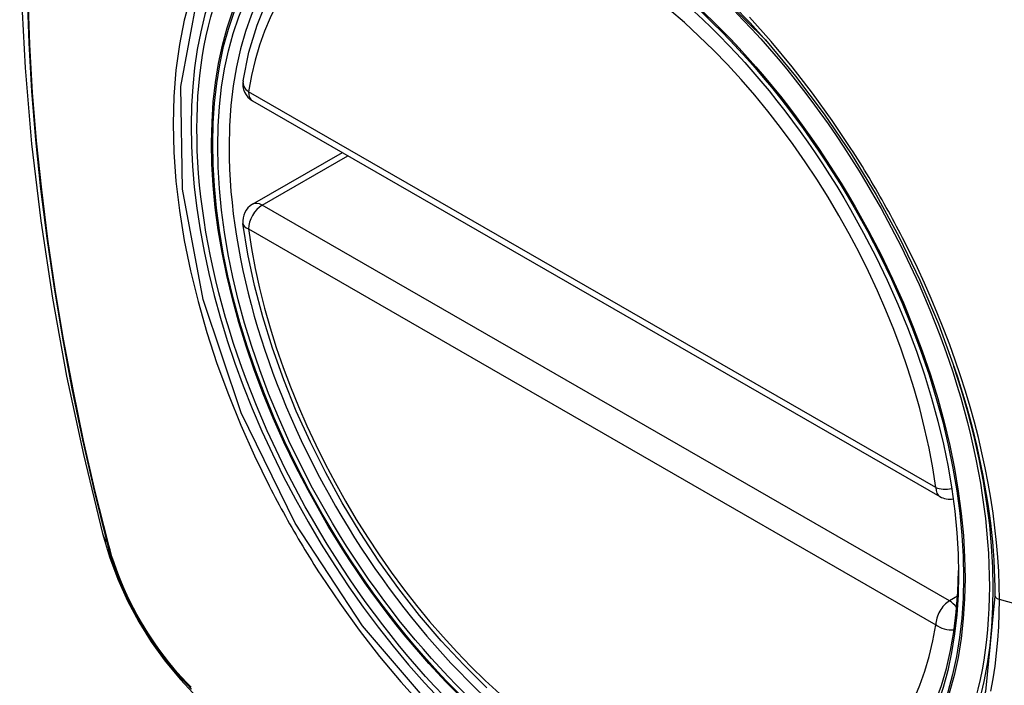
# Model space of a CAD drawing. Header units: inches. Extents: x 77.6 to 89.6, y 22.6 to 48.7.
# Tile 4 of 22: x 87.324 to 87.926, y 26.267 to 26.674. Entities that reach past the tile are written whole.
import ezdxf

# ---------------------------------------------------------------- set-up
doc = ezdxf.new("R2010")
doc.units = ezdxf.units.IN
doc.header["$MEASUREMENT"] = 0
doc.layers.add('Visible Edges(ANSI)', color=7, linetype='Continuous', lineweight=25)
doc.layers.add('Visible Tangent Edges(ANSI)', color=7, linetype='Continuous', lineweight=25)

msp = doc.modelspace()

# ---------------------------------------------------------------- linework, layer by layer
at = {"layer": 'Visible Edges(ANSI)'}
for p, q in [((87.46655, 26.62402), (87.88629, 26.38231)), ((87.46655, 26.56081), (87.52144, 26.59241))]:
    msp.add_line(p, q, dxfattribs=at)
at = {"layer": 'Visible Edges(ANSI)', "flags": 128}
for points in [[(87.37841, 27.06772), (87.36558, 27.02961), (87.35452, 26.99038), (87.34523, 26.95009), (87.33767, 26.90882), (87.33183, 26.86663), (87.32769, 26.82358), (87.32522, 26.77974), (87.3244, 26.73516), (87.32521, 26.68992), (87.32764, 26.64407), (87.33166, 26.59767), (87.33725, 26.55079), (87.3444, 26.5035), (87.35308, 26.45587), (87.36327, 26.40796), (87.37495, 26.35983)], [(87.46079, 26.63616), (87.4644, 26.65372), (87.46935, 26.67028), (87.47562, 26.68575), (87.48322, 26.70001), (87.49212, 26.71296), (87.50229, 26.72448), (87.51365, 26.73446), (87.52613, 26.74279)], [(87.77989, 26.66116), (87.79827, 26.63911), (87.81567, 26.61593), (87.83208, 26.59169), (87.84736, 26.56658), (87.86141, 26.54076), (87.87413, 26.51441), (87.88544, 26.48771), (87.89528, 26.46078)], [(87.60959, 26.26556), (87.59553, 26.27946), (87.58186, 26.29421), (87.56864, 26.30975), (87.55594, 26.32602), (87.5438, 26.34293), (87.53227, 26.36042), (87.52142, 26.3784), (87.51128, 26.3968), (87.50191, 26.41553), (87.49334, 26.43451), (87.48561, 26.45366), (87.47877, 26.47289), (87.47283, 26.49212), (87.46783, 26.51126), (87.4638, 26.53024), (87.46075, 26.54896)], [(87.37495, 26.35983), (87.37918, 26.34554), (87.38433, 26.33181), (87.39031, 26.3186), (87.39712, 26.30587), (87.40474, 26.29361), (87.41319, 26.28181), (87.42252, 26.27049), (87.43279, 26.25967)]]:
    msp.add_lwpolyline(points, dxfattribs=at)
at = {"layer": 'Visible Edges(ANSI)'}
for centre, start, end in [((87.47245, 26.63426), 170.73318, 240.06401), ((87.47245, 26.55057), 119.93599, 187.8207), ((87.89219, 26.39254), 240.06401, 281.2647)]:
    msp.add_arc(centre, 0.01181, start, end, dxfattribs=at)
msp.add_ellipse((87.67501, 26.46735), major_axis=(0.15718, -0.27294), ratio=0.578093, start_param=2.362013, end_param=7.062765, dxfattribs=at)
msp.add_ellipse((87.67153, 26.46535), major_axis=(-0.15963, 0.2772), ratio=0.578093, dxfattribs=at)
at = {"layer": 'Visible Tangent Edges(ANSI)'}
for p, q in [((87.88384, 26.38773), (87.4641, 26.62945)), ((87.47245, 26.56023), (87.52489, 26.59043)), ((87.89219, 26.31851), (87.47245, 26.56023)), ((87.4641, 26.54576), (87.88384, 26.30405)), ((87.37847, 26.35373), (87.37835, 26.35418)), ((87.89718, 26.32139), (87.89219, 26.31851)), ((88.10745, 26.26818), (87.92271, 26.31941))]:
    msp.add_line(p, q, dxfattribs=at)
at = {"layer": 'Visible Tangent Edges(ANSI)', "flags": 128}
for points in [[(87.7294, 26.71121), (87.77984, 26.66121)], [(87.32888, 26.68812), (87.32992, 26.65916), (87.33165, 26.62983), (87.33406, 26.60018), (87.33716, 26.57024), (87.34092, 26.54005), (87.34537, 26.50961), (87.35048, 26.47893), (87.35627, 26.44805), (87.36271, 26.41699), (87.36981, 26.38577), (87.37757, 26.35441)], [(87.37835, 26.35418), (87.37058, 26.38546), (87.36346, 26.41661), (87.357, 26.44761), (87.3512, 26.47843), (87.34607, 26.50905), (87.34161, 26.53943), (87.33783, 26.56957), (87.33472, 26.59945), (87.3323, 26.62905), (87.33056, 26.65831), (87.32951, 26.68722)], [(87.42863, 26.68733), (87.42486, 26.67316), (87.42191, 26.6583), (87.4198, 26.64277), (87.41853, 26.62663), (87.4181, 26.60991), (87.41854, 26.59267), (87.41983, 26.57501), (87.42196, 26.55699), (87.42493, 26.53866), (87.42872, 26.52009), (87.43332, 26.50135), (87.43871, 26.48248), (87.44489, 26.46355), (87.45182, 26.44465), (87.45947, 26.42586), (87.46781, 26.40723), (87.47682, 26.38881)], [(87.91997, 26.32156), (87.91421, 26.26326), (87.89723, 26.21431), (87.86971, 26.1768), (87.83315, 26.15279), (87.78916, 26.14328), (87.73957, 26.14858), (87.68679, 26.16846), (87.63322, 26.20201), (87.58143, 26.24768), (87.53373, 26.30327), (87.49254, 26.36612), (87.45967, 26.43351), (87.43642, 26.50264), (87.42392, 26.57009), (87.42277, 26.63275), (87.43303, 26.68754)], [(87.83203, 26.59494), (87.8206, 26.61202), (87.80865, 26.62861), (87.79623, 26.64468), (87.78337, 26.66016), (87.77011, 26.675)], [(87.86355, 26.54034), (87.86235, 26.54267), (87.86114, 26.54499), (87.85991, 26.54732), (87.85868, 26.54964), (87.85744, 26.55195), (87.85619, 26.55426), (87.85492, 26.55657), (87.85365, 26.55887), (87.85237, 26.56116), (87.85108, 26.56345), (87.84978, 26.56574), (87.84847, 26.56802), (87.84715, 26.57029), (87.84582, 26.57256), (87.84448, 26.57483), (87.84313, 26.57709), (87.84178, 26.57934), (87.84041, 26.58159), (87.83904, 26.58383), (87.83765, 26.58606), (87.83626, 26.58829), (87.83486, 26.59052), (87.83345, 26.59273), (87.83203, 26.59494)], [(87.92271, 26.31941), (87.9226, 26.32792), (87.92227, 26.33656), (87.92173, 26.34532), (87.92098, 26.35419), (87.92001, 26.36316), (87.91883, 26.37221), (87.91744, 26.38133), (87.91585, 26.39052), (87.91405, 26.39976), (87.91204, 26.40904), (87.90984, 26.41835), (87.90742, 26.42772), (87.9048, 26.43713), (87.90198, 26.44657), (87.89896, 26.45603), (87.89575, 26.4655), (87.89235, 26.47497), (87.88876, 26.48442), (87.88499, 26.49385), (87.88104, 26.50324), (87.87693, 26.51259), (87.87263, 26.52189), (87.86818, 26.53114), (87.86355, 26.54034)], [(87.89528, 26.46078), (87.89727, 26.45475), (87.89917, 26.44872), (87.901, 26.44271), (87.90274, 26.43671), (87.90441, 26.43072), (87.90599, 26.42475), (87.90748, 26.4188), (87.90889, 26.41287), (87.91022, 26.40696), (87.91146, 26.40106), (87.91263, 26.39518), (87.9137, 26.38931), (87.9147, 26.38347), (87.91561, 26.37766), (87.91643, 26.37187), (87.91717, 26.36612), (87.91782, 26.36039), (87.91839, 26.35471), (87.91887, 26.34907), (87.91927, 26.34347), (87.91957, 26.33791), (87.91979, 26.33241), (87.91993, 26.32696), (87.91997, 26.32156)], [(87.47682, 26.38881), (87.47802, 26.38648), (87.47923, 26.38415), (87.48045, 26.38182), (87.48168, 26.3795), (87.48292, 26.37718), (87.48416, 26.37487), (87.48542, 26.37257), (87.48669, 26.37026), (87.48797, 26.36797), (87.48926, 26.36568), (87.49056, 26.36339), (87.49187, 26.36111), (87.49319, 26.35884), (87.49452, 26.35657), (87.49586, 26.3543), (87.49721, 26.35204), (87.49857, 26.34979), (87.49994, 26.34755), (87.50132, 26.34531), (87.50271, 26.34307), (87.5041, 26.34085), (87.50551, 26.33862), (87.50693, 26.33641), (87.50835, 26.3342)], [(87.37757, 26.35441), (87.37866, 26.35036), (87.37987, 26.3463), (87.38118, 26.34223), (87.3826, 26.33815), (87.38413, 26.33408), (87.38575, 26.33001), (87.38748, 26.32596), (87.38931, 26.32193), (87.39123, 26.31793), (87.39325, 26.31396), (87.39535, 26.31002), (87.39754, 26.30613), (87.39981, 26.30228), (87.40217, 26.2985), (87.4046, 26.29477), (87.40711, 26.2911), (87.40969, 26.28751), (87.41233, 26.28399), (87.41503, 26.28055), (87.4178, 26.2772), (87.42062, 26.27393), (87.42348, 26.27076), (87.4264, 26.26769), (87.42936, 26.26472)], [(87.42921, 26.26585), (87.42631, 26.26878), (87.42346, 26.27181), (87.42066, 26.27492), (87.4179, 26.27813), (87.4152, 26.28143), (87.41256, 26.2848), (87.40998, 26.28825), (87.40746, 26.29177), (87.40501, 26.29535), (87.40264, 26.299), (87.40034, 26.30271), (87.39811, 26.30646), (87.39597, 26.31027), (87.39391, 26.31412), (87.39194, 26.318), (87.39006, 26.32191), (87.38826, 26.32585), (87.38657, 26.32982), (87.38496, 26.33379), (87.38346, 26.33778), (87.38206, 26.34177), (87.38076, 26.34576), (87.37956, 26.34975), (87.37847, 26.35373)], [(87.50835, 26.3342), (87.51982, 26.31716), (87.53178, 26.30062), (87.54421, 26.28464), (87.55712, 26.26921), (87.57045, 26.25439)], [(87.91747, 26.26351), (87.91886, 26.27106), (87.92003, 26.27878), (87.921, 26.28664), (87.92174, 26.29465), (87.92228, 26.30278), (87.9226, 26.31104), (87.92271, 26.31941)]]:
    msp.add_lwpolyline(points, dxfattribs=at)
at = {"layer": 'Visible Tangent Edges(ANSI)'}
for centre, major_axis, ratio, start_param, end_param in [((87.67402, 26.46678), (-0.17285, 0.30015), 0.578093, 5.049711, 10.658253), ((87.67397, 26.46675), (-0.1503, 0.261), 0.578093, 4.099688, 6.899754), ((87.47245, 26.63426), (-0.01166, 0.0019), 0.665724, 0, 0.886269), ((87.47245, 26.63426), (-0.00589, -0.01024), 0.578093, 5.495853, 6.283185), ((87.47245, 26.55057), (-0.00589, -0.01024), 0.578093, 3.925057, 5.495853), ((87.47245, 26.55057), (-0.00589, 0.01024), 0.578093, 5.499721, 6.283185), ((87.47245, 26.55057), (-0.0117, -0.00161), 0.469248, 0, 0.71371), ((87.67397, 26.46675), (0.1503, -0.261), 0.578093, 4.099688, 6.899754), ((87.89219, 26.39254), (-0.00589, -0.01024), 0.578093, 5.495853, 6.283185), ((87.89219, 26.39254), (-0.0117, -0.00161), 0.469248, 0.71371, 1.627234), ((87.48932, 26.38929), (-0.11438, -0.02945), 0.352863, 0, 0.142152), ((87.38688, 26.35732), (-0.00953, -0.00245), 0.357658, 0.142431, 0.406138), ((87.92484, 26.32196), (-0.00492, 0), 0.575862, 0.141897, 1.122073), ((87.89219, 26.30886), (0.00589, 0.01024), 0.578093, 0.783464, 2.354261), ((87.89219, 26.30886), (0.00589, -0.01024), 0.578093, 1.794906, 2.358128), ((87.89219, 26.30886), (0.01166, -0.0019), 0.665724, 4.027862, 5.067773)]:
    msp.add_ellipse(centre, major_axis=major_axis, ratio=ratio, start_param=start_param, end_param=end_param, dxfattribs=at)
for centre, major_axis in [((87.67461, 26.46712), (0.17078, -0.29656)), ((87.67164, 26.4654), (-0.16238, 0.28198)), ((87.67153, 26.46535), (0.16178, -0.28094))]:
    msp.add_ellipse(centre, major_axis=major_axis, ratio=0.578093, dxfattribs=at)

doc.saveas('drawing.dxf')
